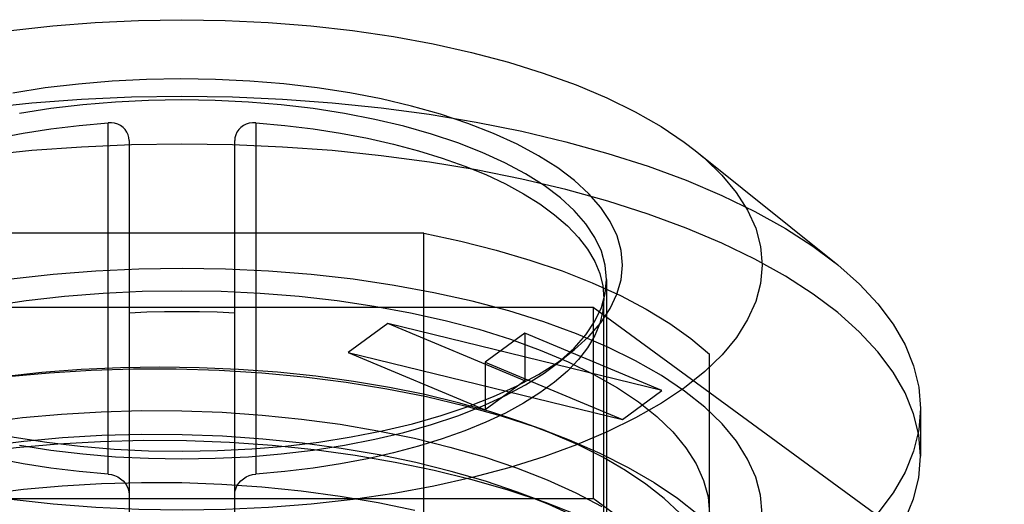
# Model space of a CAD drawing. Header units: inches. Extents: x 0 to 227, y 0 to 147.
# Tile 123 of 247: x 50.414 to 51.148, y 84.085 to 84.446. Entities that reach past the tile are written whole.
import ezdxf

# ---------------------------------------------------------------- set-up
doc = ezdxf.new("R2010")
doc.units = ezdxf.units.IN
doc.header["$LTSCALE"] = 12.466667
doc.header["$MEASUREMENT"] = 0
doc.linetypes.add('HIDDEN', pattern=[0.2, 0.1, -0.1])
doc.layers.get('0').update_dxf_attribs({"linetype": 'CONTINUOUS'})
doc.layers.add('DEFAULT_2', color=8, linetype='HIDDEN')

msp = doc.modelspace()

# ---------------------------------------------------------------- linework, layer by layer
at = {"color": 6, "linetype": 'Continuous'}
for p, q in [((50.47965, 84.1262), (50.47965, 84.36917)), ((50.58989, 84.36917), (50.58989, 84.12618)), ((50.4954, 84.35591), (50.4954, 84.12527)), ((50.57414, 84.12527), (50.57414, 84.35591)), ((50.84895, 84.24744), (50.84973, 84.23812))]:
    msp.add_line(p, q, dxfattribs=at)
at = {"color": 7, "linetype": 'Continuous'}
for p, q in [((50.81504, 84.19048), (50.82558, 84.19831)), ((50.81984, 84.19405), (50.82757, 84.20114)), ((51.08595, 84.15605), (51.08595, 84.12037))]:
    msp.add_line(p, q, dxfattribs=at)
for points in [[(50.40705, 84.43798), (50.43829, 84.44152), (50.47008, 84.44407), (50.50224, 84.4456), (50.53458, 84.44612), (50.56692, 84.44562), (50.59908, 84.44409), (50.63087, 84.44156), (50.66213, 84.43803), (50.69267, 84.43352), (50.72233, 84.42806), (50.75095, 84.42169), (50.77835, 84.41442), (50.80441, 84.40632), (50.82895, 84.39741), (50.85187, 84.38775), (50.87302, 84.37738), (50.89229, 84.36639), (50.90952, 84.35483), (50.91788, 84.34844)], [(50.86351, 84.2631), (50.8625, 84.274), (50.85948, 84.28478), (50.85445, 84.29548), (50.84745, 84.30599), (50.83851, 84.31623), (50.82772, 84.32613), (50.81519, 84.33561), (50.80092, 84.34465), (50.78487, 84.35326), (50.76723, 84.36133), (50.74814, 84.36879), (50.72773, 84.37558), (50.70613, 84.38166), (50.68349, 84.387), (50.65994, 84.39156), (50.63565, 84.39533), (50.61075, 84.39826), (50.58542, 84.40037), (50.55979, 84.40162), (50.53403, 84.40203), (50.50829, 84.40158), (50.48272, 84.40028), (50.45749, 84.39813), (50.43273, 84.39517), (50.4086, 84.39139)], [(50.8517, 84.25239), (50.85072, 84.2629), (50.8478, 84.27335), (50.84294, 84.28366), (50.83619, 84.29378), (50.82757, 84.30365), (50.81716, 84.3132), (50.805, 84.32238), (50.79117, 84.33112), (50.77576, 84.33938), (50.75887, 84.3471), (50.7406, 84.35424), (50.72106, 84.36075), (50.70036, 84.3666), (50.67865, 84.37173), (50.65605, 84.37614), (50.63271, 84.37978), (50.60876, 84.38263), (50.58435, 84.38468), (50.55964, 84.38592), (50.53477, 84.38633), (50.5099, 84.38592), (50.48519, 84.38468), (50.46078, 84.38263), (50.43683, 84.37978), (50.41349, 84.37614)], [(50.91787, 84.34844), (51.02416, 84.26322), (51.04032, 84.24886), (51.05413, 84.23406), (51.06551, 84.2189), (51.07442, 84.20345), (51.08082, 84.18777), (51.08467, 84.17195), (51.08595, 84.15605)], [(50.91788, 84.34844), (50.92468, 84.34275), (50.93769, 84.33018), (50.94846, 84.31723), (50.9569, 84.30396), (50.96297, 84.29046), (50.96661, 84.27685), (50.96784, 84.2631)], [(50.82558, 84.19831), (50.82755, 84.19991), (50.83834, 84.20979), (50.84731, 84.22002), (50.85435, 84.23054), (50.85943, 84.24127), (50.86247, 84.25211), (50.86351, 84.2631)], [(50.96784, 84.2631), (50.96662, 84.24937), (50.96299, 84.23579), (50.95695, 84.22233), (50.94856, 84.2091), (50.93784, 84.19617)], [(50.82757, 84.20114), (50.83619, 84.211), (50.84294, 84.22113), (50.8478, 84.23144), (50.85072, 84.24188), (50.8517, 84.25239)], [(50.24395, 84.19831), (50.25435, 84.19059), (50.26862, 84.18155), (50.28467, 84.17294), (50.30231, 84.16486), (50.3214, 84.15741), (50.34181, 84.15062), (50.36341, 84.14454), (50.38605, 84.13919), (50.4096, 84.13463), (50.43389, 84.13087), (50.45879, 84.12793), (50.48412, 84.12582)], [(50.93784, 84.19617), (50.92489, 84.18363), (50.90979, 84.17156), (50.8926, 84.16), (50.87336, 84.14899), (50.85221, 84.1386), (50.82928, 84.12892), (50.80472, 84.11998), (50.77866, 84.11186), (50.75126, 84.10458), (50.72266, 84.0982), (50.69302, 84.09273), (50.66249, 84.08822), (50.63125, 84.08467), (50.59946, 84.08213), (50.5673, 84.08059), (50.53496, 84.08008), (50.50262, 84.08058), (50.47046, 84.0821), (50.43867, 84.08464), (50.40741, 84.08817)], [(50.56125, 84.12462), (50.58682, 84.12592), (50.61205, 84.12806), (50.63681, 84.13103), (50.66094, 84.13481), (50.6843, 84.13937), (50.70674, 84.14469), (50.72815, 84.15075), (50.74839, 84.1575), (50.76733, 84.1649), (50.78485, 84.17293), (50.80081, 84.18149), (50.81504, 84.19048)], [(51.08595, 84.15605), (51.08467, 84.14016), (51.08082, 84.12433), (51.07442, 84.10866), (51.06551, 84.09321), (51.05413, 84.07805), (51.04032, 84.06325), (51.02416, 84.04889), (51.00571, 84.03502), (50.98507, 84.02172), (50.96233, 84.00905), (50.93759, 83.99706)], [(50.48412, 84.12582), (50.50975, 84.12457), (50.53551, 84.12417), (50.56125, 84.12462)], [(50.91065, 83.95), (50.93726, 83.96123), (50.96201, 83.9732), (50.98477, 83.98587), (51.00544, 83.99915), (51.02389, 84.01299), (51.04007, 84.02733), (51.05394, 84.04215), (51.0654, 84.05735), (51.07435, 84.07285), (51.08079, 84.08858), (51.08465, 84.1044), (51.08595, 84.12037)]]:
    msp.add_lwpolyline(points, dxfattribs=at)
at = {"color": 6, "linetype": 'Continuous'}
for points in [[(50.21981, 84.23812), (50.22059, 84.24744), (50.22288, 84.25667), (50.22671, 84.26582), (50.23202, 84.27483), (50.23882, 84.28366), (50.24704, 84.29226), (50.25665, 84.30059), (50.26761, 84.30862), (50.27987, 84.3163), (50.29336, 84.32361), (50.30802, 84.3305), (50.32378, 84.33695), (50.34056, 84.34291), (50.3583, 84.34837), (50.37689, 84.3533), (50.39627, 84.35767), (50.41633, 84.36146), (50.43697, 84.36465), (50.45807, 84.36722), (50.47965, 84.36917)], [(50.4954, 84.35591), (50.49521, 84.35811), (50.49465, 84.36022), (50.4937, 84.36226), (50.4924, 84.36412), (50.4908, 84.36573), (50.48893, 84.36707), (50.4868, 84.36811), (50.48449, 84.36883), (50.48212, 84.36918), (50.47965, 84.36917)], [(50.58989, 84.36917), (50.58741, 84.36918), (50.58504, 84.36883), (50.58272, 84.36811), (50.58058, 84.36706), (50.57871, 84.36571), (50.57711, 84.36409), (50.57582, 84.36222), (50.57488, 84.36018), (50.57432, 84.35809), (50.57414, 84.35591)], [(50.58989, 84.36917), (50.61147, 84.36722), (50.63257, 84.36465), (50.65321, 84.36146), (50.67327, 84.35767), (50.69265, 84.3533), (50.71124, 84.34837), (50.72898, 84.34291), (50.74576, 84.33695), (50.76152, 84.3305), (50.77618, 84.32361), (50.78967, 84.3163), (50.80193, 84.30862), (50.81289, 84.30059), (50.8225, 84.29226), (50.83072, 84.28366), (50.83752, 84.27483), (50.84283, 84.26582), (50.84666, 84.25667), (50.84895, 84.24744)], [(50.4954, 84.22746), (50.5085, 84.22804), (50.52162, 84.22839), (50.53477, 84.2285), (50.54792, 84.22839), (50.56104, 84.22804), (50.57414, 84.22746)]]:
    msp.add_lwpolyline(points, dxfattribs=at)
at = {"layer": 'DEFAULT_2', "color": 8, "linetype": 'HIDDEN'}
for p, q in [((50.71518, 84.28676), (50.35436, 84.28676)), ((50.71519, 83.52581), (50.71518, 84.28676)), ((50.8517, 84.25239), (50.8517, 83.7136)), ((50.84973, 83.83135), (50.84973, 84.23812)), ((50.22791, 84.2317), (50.84163, 84.2317)), ((50.84163, 84.2317), (50.84163, 84.08898)), ((50.84163, 84.2317), (51.14849, 84.00708)), ((50.68839, 84.21936), (50.65886, 84.19775)), ((50.79068, 84.17656), (50.68839, 84.21936)), ((50.89296, 84.16945), (50.68839, 84.21936)), ((50.79068, 84.21225), (50.76115, 84.19063)), ((50.79068, 84.21225), (50.79068, 84.17656)), ((50.89296, 84.16945), (50.79068, 84.21225)), ((50.65886, 84.19775), (50.76115, 84.15495)), ((50.65886, 84.19775), (50.86343, 84.14783)), ((50.81513, 84.18994), (50.82558, 84.19831)), ((50.92847, 83.61595), (50.92847, 84.19662)), ((50.76115, 84.19063), (50.76115, 84.15495)), ((50.76115, 84.19063), (50.86343, 84.14783)), ((50.79068, 84.17656), (50.76115, 84.15495)), ((50.86343, 84.14783), (50.89296, 84.16945)), ((50.80584, 84.13959), (50.79393, 84.14394)), ((50.47965, 84.10707), (50.47965, 84.1262)), ((50.4954, 84.12527), (50.4954, 83.96333)), ((50.57414, 83.96333), (50.57414, 84.12527)), ((50.58989, 84.12618), (50.58989, 84.10707)), ((50.80589, 84.08603), (50.78506, 84.09364)), ((50.22791, 84.08898), (50.84163, 84.08898)), ((51.14849, 83.86436), (50.84163, 84.08898))]:
    msp.add_line(p, q, dxfattribs=at)
for points in [[(50.38606, 84.38035), (50.42263, 84.38412), (50.45972, 84.38682), (50.49716, 84.38845), (50.53477, 84.38899), (50.57238, 84.38845), (50.60982, 84.38682), (50.64691, 84.38412), (50.68348, 84.38035), (50.71935, 84.37554), (50.75436, 84.36971), (50.78835, 84.36288), (50.82115, 84.35508), (50.85263, 84.34636), (50.88261, 84.33675), (50.91098, 84.32629), (50.93759, 84.31505), (50.96233, 84.30306), (50.98507, 84.29038), (51.00571, 84.27708), (51.02236, 84.26467)], [(51.08595, 84.12037), (51.08466, 84.13631), (51.08081, 84.1521), (51.07441, 84.16779), (51.06549, 84.18325), (51.05408, 84.19842), (51.04027, 84.21322), (51.02415, 84.22755), (51.00574, 84.24138), (50.9851, 84.25468), (50.96235, 84.26736), (50.93759, 84.27936), (50.91096, 84.29062), (50.88258, 84.30107), (50.85261, 84.31068), (50.82116, 84.3194), (50.7884, 84.32718), (50.75444, 84.33401), (50.71945, 84.33985), (50.68356, 84.34466), (50.64696, 84.34843), (50.60984, 84.35114), (50.57238, 84.35277), (50.53476, 84.35331), (50.49715, 84.35277), (50.45972, 84.35114), (50.42265, 84.34844), (50.3861, 84.34467)], [(50.71519, 84.28676), (50.74278, 84.2809), (50.76918, 84.27426), (50.79447, 84.26683), (50.81845, 84.25866), (50.84099, 84.24979), (50.86199, 84.24026), (50.88132, 84.23013), (50.89891, 84.21944), (50.91461, 84.20828), (50.92847, 84.19662)], [(50.85221, 84.20205), (50.82928, 84.21174), (50.80472, 84.22067), (50.77866, 84.22879), (50.75126, 84.23607), (50.72266, 84.24245), (50.69302, 84.24792), (50.66249, 84.25243), (50.63125, 84.25598), (50.59946, 84.25852), (50.5673, 84.26006), (50.53496, 84.26058), (50.50262, 84.26007), (50.47046, 84.25855), (50.43867, 84.25601), (50.40741, 84.25248), (50.37687, 84.24798), (50.34721, 84.24252), (50.31859, 84.23614), (50.29119, 84.22888), (50.26513, 84.22077), (50.24059, 84.21187)], [(50.28931, 84.20764), (50.31299, 84.21503), (50.3379, 84.22164), (50.36389, 84.22745), (50.39083, 84.23242), (50.41858, 84.23653), (50.44699, 84.23975), (50.4759, 84.24207), (50.50515, 84.24347), (50.53456, 84.24394), (50.56398, 84.24348), (50.59322, 84.24209), (50.62214, 84.23979), (50.65056, 84.23658), (50.67833, 84.23248), (50.70529, 84.22752), (50.7313, 84.22173), (50.75621, 84.21512)], [(50.47965, 84.10707), (50.45807, 84.10902), (50.43697, 84.11159), (50.41633, 84.11478), (50.39627, 84.11857), (50.37689, 84.12294), (50.3583, 84.12787), (50.34056, 84.13333), (50.32378, 84.13929), (50.30802, 84.14574), (50.29336, 84.15263), (50.27987, 84.15994), (50.26761, 84.16762), (50.25665, 84.17565), (50.24704, 84.18398), (50.23882, 84.19258), (50.23202, 84.20141), (50.22671, 84.21042), (50.22288, 84.21957), (50.22059, 84.2288), (50.21981, 84.23812)], [(50.84973, 84.23812), (50.84895, 84.2288), (50.84666, 84.21957), (50.84283, 84.21042), (50.83752, 84.20141), (50.83072, 84.19258), (50.8225, 84.18398), (50.81289, 84.17565), (50.80193, 84.16762), (50.78967, 84.15994), (50.77618, 84.15263), (50.76152, 84.14574), (50.74576, 84.13929), (50.72898, 84.13333), (50.71124, 84.12787), (50.69265, 84.12294), (50.67327, 84.11857), (50.65321, 84.11478), (50.63257, 84.11159), (50.61147, 84.10902), (50.58989, 84.10707)], [(50.75621, 84.21512), (50.77989, 84.20776), (50.8022, 84.19966)], [(50.8022, 84.19966), (50.82303, 84.19088), (50.84226, 84.18146), (50.85977, 84.17146), (50.87544, 84.16095), (50.88922, 84.14997), (50.90106, 84.13854), (50.91086, 84.12676), (50.91853, 84.11469), (50.92405, 84.10242), (50.92736, 84.09005), (50.92847, 84.07755)], [(50.93784, 84.14448), (50.92489, 84.15702), (50.90979, 84.16909), (50.8926, 84.18065), (50.87336, 84.19166), (50.85221, 84.20205)], [(50.41349, 84.12865), (50.43683, 84.12501), (50.46078, 84.12215), (50.48519, 84.1201), (50.5099, 84.11887), (50.53477, 84.11845), (50.55964, 84.11887), (50.58435, 84.1201), (50.60876, 84.12215), (50.63271, 84.12501), (50.65605, 84.12865), (50.67865, 84.13305), (50.70036, 84.13819), (50.72106, 84.14403), (50.7406, 84.15054), (50.75887, 84.15768), (50.77576, 84.16541), (50.79117, 84.17366), (50.805, 84.18241), (50.81513, 84.18994)], [(50.81513, 84.18994), (50.81716, 84.19159), (50.81984, 84.19405)], [(50.79392, 84.14394), (50.78843, 84.1459), (50.76535, 84.15347), (50.74117, 84.1603), (50.71595, 84.1664), (50.68978, 84.17174), (50.66271, 84.1763), (50.63468, 84.1801), (50.60601, 84.18308), (50.57696, 84.18519), (50.54766, 84.18645), (50.51837, 84.18685), (50.48901, 84.18638), (50.45949, 84.18504), (50.43016, 84.18284), (50.40134, 84.17979), (50.37301, 84.1759), (50.34533, 84.17116), (50.31823, 84.16559)], [(50.31823, 84.16559), (50.34604, 84.1712), (50.37498, 84.17595), (50.40491, 84.17982), (50.43563, 84.18275), (50.46695, 84.18474), (50.49866, 84.18574), (50.53052, 84.18574), (50.56245, 84.18474), (50.59441, 84.18272), (50.62608, 84.17972), (50.65722, 84.17574), (50.68767, 84.1708), (50.71724, 84.16493), (50.74577, 84.15813), (50.77311, 84.15047), (50.79912, 84.14199), (50.80584, 84.13959)], [(50.38759, 84.14567), (50.41583, 84.14924), (50.4448, 84.1519), (50.47449, 84.15366), (50.50455, 84.15446), (50.53465, 84.1543), (50.5647, 84.15319), (50.5946, 84.15112), (50.62409, 84.14813), (50.65288, 84.14423), (50.68097, 84.13946), (50.70831, 84.1338), (50.73475, 84.12728), (50.76021, 84.1199), (50.78446, 84.11172), (50.80734, 84.10278), (50.82863, 84.09315), (50.84812, 84.08297)], [(50.96784, 84.07755), (50.96662, 84.09128), (50.96299, 84.10486), (50.95695, 84.11832), (50.94856, 84.13155), (50.93784, 84.14448)], [(50.93587, 84.00708), (50.93593, 84.0192), (50.93398, 84.03121), (50.93, 84.04316), (50.92405, 84.05494), (50.91617, 84.06651), (50.90636, 84.07784), (50.89462, 84.0889), (50.88107, 84.09961), (50.86584, 84.10985), (50.84893, 84.11963), (50.83035, 84.12893), (50.81018, 84.13769), (50.79392, 84.14394)], [(50.80584, 84.13959), (50.82367, 84.13275), (50.84663, 84.12278), (50.86786, 84.11214), (50.88725, 84.10088), (50.90469, 84.08907), (50.92015, 84.07675)], [(50.24007, 84.08959), (50.2444, 84.09116), (50.26897, 84.09925), (50.29502, 84.10654), (50.32241, 84.11299), (50.35098, 84.11856), (50.38059, 84.12323), (50.41106, 84.12697), (50.44225, 84.12975), (50.47395, 84.13153), (50.506, 84.1323), (50.53818, 84.13206), (50.57031, 84.1308), (50.60214, 84.12857), (50.63338, 84.12537), (50.66401, 84.12123), (50.69397, 84.11612), (50.72307, 84.11009), (50.75115, 84.10318), (50.77809, 84.09542), (50.80591, 84.08606)], [(50.78506, 84.09366), (50.76119, 84.10176), (50.73578, 84.10916), (50.70928, 84.11574), (50.68183, 84.12145), (50.65362, 84.12628), (50.6247, 84.13021), (50.59508, 84.13324), (50.56506, 84.13533), (50.53495, 84.13645), (50.50489, 84.13662), (50.47508, 84.13584), (50.44565, 84.13413), (50.41674, 84.13149), (50.38847, 84.12796), (50.36093, 84.12353), (50.33436, 84.11824), (50.30897, 84.11214), (50.28484, 84.10525), (50.26095, 84.09721)], [(50.38811, 84.09222), (50.41641, 84.09578), (50.44537, 84.09842), (50.47483, 84.10015), (50.50463, 84.10093), (50.5346, 84.10078), (50.56457, 84.09967), (50.59437, 84.09762), (50.62384, 84.09463), (50.65281, 84.09072), (50.68112, 84.0859), (50.70862, 84.08021)], [(50.47965, 84.10707), (50.48213, 84.10671), (50.4845, 84.10602), (50.48682, 84.10499), (50.48896, 84.10367), (50.49083, 84.10209), (50.49243, 84.10029), (50.49372, 84.09827), (50.49466, 84.09613), (50.49522, 84.09398), (50.4954, 84.09178)], [(50.57414, 84.09178), (50.57433, 84.09401), (50.57489, 84.09617), (50.57584, 84.09831), (50.57714, 84.10033), (50.57874, 84.10212), (50.58061, 84.10369), (50.58274, 84.105), (50.58505, 84.10603), (50.58742, 84.10671), (50.58989, 84.10707)], [(50.93587, 83.95356), (50.93476, 83.9668), (50.93143, 83.98), (50.92586, 83.99311), (50.91809, 84.00602), (50.90818, 84.01864), (50.89618, 84.03091), (50.88218, 84.04274), (50.86628, 84.05408), (50.84857, 84.06487), (50.82912, 84.07508), (50.80799, 84.08466), (50.78506, 84.09366)], [(50.80591, 84.08606), (50.82801, 84.07747)]]:
    msp.add_lwpolyline(points, dxfattribs=at)

doc.saveas('drawing.dxf')
